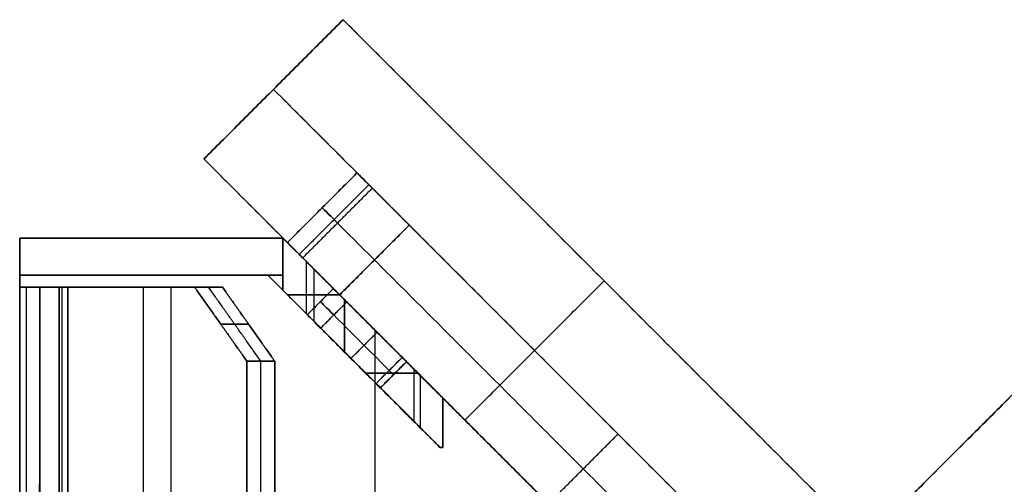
# Model space of a CAD drawing. Header units: millimetres. Extents: x -42 to 129, y -23 to 94.
# Tile 249 of 256: x -42 to -2, y 43 to 62. Entities that reach past the tile are written whole.
import ezdxf

# ---------------------------------------------------------------- set-up
doc = ezdxf.new("R2010")
doc.units = ezdxf.units.MM
for name, color, linetype in [('METAL', 7, 'Continuous'), ('NEGRO', 7, 'Continuous'), ('NOGAL', 7, 'Continuous')]:
    doc.layers.add(name, color=color, linetype=linetype)

msp = doc.modelspace()

# ---------------------------------------------------------------- linework, layer by layer
at = {"layer": 'METAL', "color": 254, "true_color": 0xcbd2ef, "extrusion": (0, 1, 0)}
for centre, start, end in [((38.95, -162.672, 51.492), 315, 360), ((38.95, 162.672, 51.492), 0, 45)]:
    msp.add_arc(centre, 2.8, start, end, dxfattribs=at)
at = {"layer": 'METAL', "color": 254, "true_color": 0xcbd2ef, "extrusion": (0, -1, 0)}
for centre, radius, start, end in [((-38.95, 162.672, -51.492), 2.8, 135, 180), ((-38.95, -162.672, -51.492), 2.8, 180, 225), ((-38.95, 162.672, -51.492), 1.2, 135, 180), ((-38.95, -162.672, -51.492), 1.2, 180, 225), ((-38.95, -162.672, -51.492), 1.2, 180, 225), ((-38.95, 162.672, -51.492), 1.2, 135, 180)]:
    msp.add_arc(centre, radius, start, end, dxfattribs=at)
at = {"layer": 'METAL', "color": 254, "true_color": 0xcbd2ef, "extrusion": (-1, 0, 0)}
for centre, start, end in [((-35.492, 127, 40.95), 90, 180), ((-35.492, -127, 40.15), 180, 0)]:
    msp.add_arc(centre, 8, start, end, dxfattribs=at)
at = {"layer": 'METAL', "color": 254, "true_color": 0xcbd2ef}
for points in [[(-41.75, 51.492, -162.672), (-41.75, 51.492, 162.672)], [(-40.15, 51.492), (-41.75, 51.492)], [(-41.75, 51.492, 162.672), (-41.75, 19.492, 162.672)], [(-41.75, 19.492, 162.672), (-41.75, 51.492, 162.672)], [(-41.75, 51.492, 162.672), (-41.75, 51.492, -162.672)], [(-41.75, 51.492, -162.672), (-41.75, 19.492, -162.672)], [(-41.75, 43.492), (-41.75, 51.492)], [(-41.75, 19.492, -162.672), (-41.75, 51.492, -162.672)], [(-41.481, 51.492, 163.869), (-41.481, 19.492, 163.869)], [(-41.481, 51.492, -163.869), (-41.481, 19.492, -163.869)], [(-34.637, 51.492, -170.944), (-40.93, 51.492, -164.651)], [(-40.93, 51.492, 164.651), (-34.637, 51.492, 170.944)], [(-40.93, 51.492, 164.651), (-40.93, 19.492, 164.651)], [(-34.637, 51.492, 170.944), (-40.93, 51.492, 164.651)], [(-40.93, 19.492, 164.651), (-40.93, 51.492, 164.651)], [(-40.93, 51.492, -164.651), (-40.93, 19.492, -164.651)], [(-40.93, 51.492, -164.651), (-34.637, 51.492, -170.944)], [(-40.93, 19.492, -164.651), (-40.93, 51.492, -164.651)], [(-40.15, 51.492, 162.672), (-40.15, 51.492, -162.672)], [(-40.15, 19.492, -162.672), (-40.15, 51.492, -162.672)], [(-40.15, 19.492, 162.672), (-40.15, 51.492, 162.672)], [(-40.15, 51.492, 162.672), (-40.15, 51.492, -162.672)], [(-40.15, 51.492, -162.672), (-40.15, 19.492, -162.672)], [(-40.15, 43.492), (-40.15, 51.492)], [(-40.15, 51.492, 162.672), (-40.15, 19.492, 162.672)], [(-40.035, 51.492, -163.185), (-40.035, 19.492, -163.185)], [(-40.035, 51.492, 163.185), (-40.035, 19.492, 163.185)], [(-39.799, 51.492, -163.52), (-33.506, 51.492, -169.813)], [(-33.506, 51.492, 169.813), (-39.799, 51.492, 163.52)], [(-39.799, 51.492, -163.52), (-39.799, 19.492, -163.52)], [(-39.799, 19.492, 163.52), (-39.799, 51.492, 163.52)], [(-39.799, 51.492, 163.52), (-39.799, 19.492, 163.52)], [(-33.506, 51.492, 169.813), (-39.799, 51.492, 163.52)], [(-39.799, 51.492, -163.52), (-33.506, 51.492, -169.813)], [(-39.799, 19.492, -163.52), (-39.799, 51.492, -163.52)], [(-37.603, 51.492, 167.978), (-37.603, 51.492, 165.716)], [(-37.603, 51.492, -165.716), (-37.603, 51.492, -167.978)], [(-36.723, 19.492, 168.859), (-36.723, 51.492, 168.859)], [(-36.723, 19.492, -168.859), (-36.723, 51.492, -168.859)], [(-35.592, 19.492, 167.727), (-35.592, 51.492, 167.727)], [(-35.592, 19.492, -167.727), (-35.592, 51.492, -167.727)], [(-32.516, 48.492, 173.066), (-34.637, 51.492, 170.944)], [(-34.637, 51.492, 170.944), (-33.506, 51.492, 169.813)], [(-33.506, 51.492, -169.813), (-34.637, 51.492, -170.944)], [(-34.637, 51.492, -170.944), (-32.516, 48.492, -173.066)], [(-34.637, 51.492, 170.944), (-33.506, 51.492, 169.813)], [(-33.506, 51.492, -169.813), (-34.637, 51.492, -170.944)], [(-32.516, 48.492, 173.066), (-34.637, 51.492, 170.944)], [(-34.637, 51.492, -170.944), (-32.516, 48.492, -173.066)], [(-31.95, 48.492, 172.5), (-34.072, 51.492, 170.379)], [(-31.95, 48.492, -172.5), (-34.072, 51.492, -170.379)], [(-33.506, 51.492, 169.813), (-31.385, 48.492, 171.934)], [(-31.385, 48.492, -171.934), (-33.506, 51.492, -169.813)], [(-31.385, 48.492, 171.934), (-33.506, 51.492, 169.813)], [(-33.506, 51.492, -169.813), (-31.385, 48.492, -171.934)], [(-32.445, 49.992, 170.874), (-33.577, 49.992, 172.005)], [(-33.577, 49.992, -172.005), (-32.445, 49.992, -170.874)], [(-31.385, 48.492, 171.934), (-32.516, 48.492, 173.066)], [(-32.516, 48.492, -173.066), (-31.385, 48.492, -171.934)], [(-31.385, 48.492, 171.934), (-32.516, 48.492, 173.066)], [(-32.516, 48.492, 173.066), (-32.516, 22.492, 173.066)], [(-32.516, 22.492, 173.066), (-32.516, 48.492, 173.066)], [(-32.516, 48.492, -173.066), (-32.516, 22.492, -173.066)], [(-32.516, 22.492, -173.066), (-32.516, 48.492, -173.066)], [(-32.516, 48.492, -173.066), (-31.385, 48.492, -171.934)], [(-31.95, 22.492, 172.5), (-31.95, 48.492, 172.5)], [(-31.95, 22.492, -172.5), (-31.95, 48.492, -172.5)], [(-31.385, 22.492, 171.934), (-31.385, 48.492, 171.934)], [(-31.385, 22.492, 171.934), (-31.385, 48.492, 171.934)], [(-31.385, 48.492, -171.934), (-31.385, 22.492, -171.934)], [(-31.385, 48.492, -171.934), (-31.385, 22.492, -171.934)]]:
    msp.add_open_spline(points, degree=1, dxfattribs=at)
at = {"layer": 'NEGRO', "color": 254, "true_color": 0xcbd2ef, "extrusion": (-0.707107, -0.707107, 0)}
for centre, start, end in [((-54.78, -168.5, -15.868), 0, 180), ((-54.78, 168.5, -15.868), 0, 180), ((-54.78, 0, -15.868), 0, 180), ((-54.78, 0, -15.868), 180, 0), ((-54.78, 168.5, -15.868), 180, 0), ((-54.78, -168.5, -15.868), 180, 0)]:
    msp.add_arc(centre, 2.1, start, end, dxfattribs=at)
at = {"layer": 'NEGRO', "color": 254, "true_color": 0xcbd2ef, "extrusion": (0.707107, 0.707107, 7.49418e-30)}
for centre in [(54.78, -168.5, 15.868), (54.78, 168.5, 15.868)]:
    msp.add_arc(centre, 2.1, 180, 0, dxfattribs=at)
at = {"layer": 'NEGRO', "color": 254, "true_color": 0xcbd2ef, "extrusion": (0.707107, 0.707107, 0)}
for centre, start, end in [((54.78, -168.5, 15.868), 0, 180), ((54.78, 0, 15.868), 0, 180), ((54.78, 168.5, 15.868), 0, 180), ((54.78, -168.5, 15.118), 0, 180), ((54.78, 168.5, 15.118), 0, 180), ((54.78, 0, 15.118), 0, 180), ((54.78, 0, 15.118), 180, 360), ((54.78, 168.5, 15.118), 180, 360), ((54.78, -168.5, 15.118), 180, 360), ((54.78, -168.5, 14.368), 0, 180), ((54.78, 168.5, 14.368), 0, 180), ((54.78, 0, 14.368), 0, 180), ((54.78, 0, 14.368), 0, 180), ((54.78, -168.5, 14.368), 0, 180), ((54.78, 168.5, 14.368), 0, 180)]:
    msp.add_arc(centre, 2.1, start, end, dxfattribs=at)
at = {"layer": 'NEGRO', "color": 254, "true_color": 0xcbd2ef, "extrusion": (0.707107, 0.707107, -4.93038e-32)}
msp.add_arc((54.78, 0, 15.868), 2.1, 180, 0, dxfattribs=at)
at = {"layer": 'NEGRO', "color": 254, "true_color": 0xcbd2ef, "extrusion": (0.707107, 0.707107, -1.97215e-31)}
msp.add_arc((54.78, 0, 14.368), 2.1, 180, 0, dxfattribs=at)
at = {"layer": 'NEGRO', "color": 254, "true_color": 0xcbd2ef, "extrusion": (0.707107, 0.707107, -3.15544e-30)}
msp.add_arc((54.78, -168.5, 14.368), 2.1, 180, 360, dxfattribs=at)
at = {"layer": 'NEGRO', "color": 254, "true_color": 0xcbd2ef, "extrusion": (0.707107, 0.707107, 2.76101e-29)}
msp.add_arc((54.78, 168.5, 14.368), 2.1, 180, 360, dxfattribs=at)
at = {"layer": 'NEGRO', "color": 254, "true_color": 0xcbd2ef, "extrusion": (0.707107, 0.707107, 7.08234e-27)}
msp.add_arc((54.78, 0, 14.368), 2.1, 180, 0, dxfattribs=at)
at = {"layer": 'NEGRO', "color": 254, "true_color": 0xcbd2ef, "extrusion": (0.707107, 0.707107, -4.03817e-25)}
msp.add_arc((54.78, 168.5, 14.368), 2.1, 180, 360, dxfattribs=at)
at = {"layer": 'NEGRO', "color": 254, "true_color": 0xcbd2ef, "extrusion": (0.707107, 0.707107, -4.03853e-25)}
msp.add_arc((54.78, -168.5, 14.368), 2.1, 180, 360, dxfattribs=at)
at = {"layer": 'NEGRO', "color": 254, "true_color": 0xcbd2ef, "extrusion": (0, 1, 0)}
for centre, start, end in [((28.55, -167.5, 48.01), 102.426, 138.2024), ((28.55, -1, 48.01), 221.7976, 257.574), ((28.55, 1, 48.01), 102.426, 138.2024), ((28.55, 167.5, 48.01), 221.7976, 257.574), ((28.55, -167.5, 44.992), 165.8525, 180), ((28.55, -1, 44.992), 180, 194.1475), ((28.55, 1, 44.992), 165.8525, 180), ((28.55, 167.5, 44.992), 180, 194.1475), ((28.55, -167.5, 44.992), 165.8525, 180), ((28.55, -1, 44.992), 180, 194.1475), ((28.55, 1, 44.992), 165.8525, 180), ((28.55, 167.5, 44.992), 180, 194.1475)]:
    msp.add_arc(centre, 4, start, end, dxfattribs=at)
at = {"layer": 'NEGRO', "color": 254, "true_color": 0xcbd2ef}
for points in [[(-41.75, 53.492, -175), (-31.05, 53.492, -175)], [(-41.75, 17.492, -175), (-41.75, 53.492, -175)], [(-41.75, 17.492, 175), (-41.75, 53.492, 175)], [(-41.75, 53.492, 175), (-31.05, 53.492, 175)], [(-41.75, 53.492, -175), (-31.05, 53.492, -175)], [(-31.05, 53.492, 175), (-41.75, 53.492, 175)], [(-41.75, 53.492, 175), (-41.75, 53.492, -175)], [(-41.75, 53.492), (-31.05, 53.492)], [(-41.75, 17.492, -175), (-41.75, 53.492, -175)], [(-41.75, 53.492, -175), (-41.75, 53.492, 175)], [(-41.75, 53.492, 175), (-41.75, 17.492, 175)], [(-41.75, 51.992), (-41.75, 53.492)], [(-36.4, 53.492, -175), (-36.4, 53.492, 175)], [(-31.05, 53.492, 5), (-31.05, 51.992, 5)], [(-31.05, 51.992, 163.5), (-31.05, 53.492, 163.5)], [(-31.05, 53.492, 163.5), (-31.05, 53.492, 5)], [(-31.05, 53.492, 84.25), (-31.05, 51.992, 84.25)], [(-31.05, 53.492, 5), (-28.55, 50.992, 5)], [(-31.05, 51.992, 5), (-31.05, 53.492, 5)], [(-31.05, 53.492, 163.5), (-31.05, 51.992, 163.5)], [(-28.55, 50.992, 163.5), (-31.05, 53.492, 163.5)], [(-31.05, 53.492, -163.5), (-31.05, 51.992, -163.5)], [(-31.05, 51.992, -5), (-31.05, 53.492, -5)], [(-31.05, 53.492, -5), (-31.05, 53.492, -163.5)], [(-31.05, 53.492, -84.25), (-31.05, 51.992, -84.25)], [(-31.05, 51.992, -163.5), (-31.05, 53.492, -163.5)], [(-31.05, 53.492, -163.5), (-28.55, 50.992, -163.5)], [(-31.05, 53.492, -5), (-31.05, 51.992, -5)], [(-28.55, 50.992, -5), (-31.05, 53.492, -5)], [(-31.05, 53.492, -163.5), (-31.05, 53.492, -175)], [(-28.55, 50.992, -163.5), (-31.05, 53.492, -163.5)], [(-31.05, 53.492, -175), (-13.05, 35.492, -175)], [(-31.05, 53.492, -169.25), (-28.902, 51.343, -169.25)], [(-31.05, 53.492, -175), (-13.05, 35.492, -175)], [(-31.05, 53.492, 175), (-13.05, 35.492, 175)], [(-31.05, 53.492, -175), (-31.05, 53.492, 175)], [(-31.05, 53.492, 5), (-31.05, 53.492, -5)], [(-31.05, 53.492, -5), (-28.55, 50.992, -5)], [(-28.55, 50.992, 5), (-31.05, 53.492, 5)], [(-31.05, 53.492), (-29, 51.441)], [(-31.05, 53.492, 163.5), (-28.55, 50.992, 163.5)], [(-31.05, 53.492, 175), (-31.05, 53.492, 163.5)], [(-13.05, 35.492, 175), (-31.05, 53.492, 175)], [(-31.05, 53.492, 169.25), (-28.902, 51.343, 169.25)], [(-31.05, 52.742, 5), (-31.05, 52.742, 163.5)], [(-31.05, 52.742, -163.5), (-31.05, 52.742, -5)], [(-30.111, 52.552, 5), (-30.111, 50.431, 5)], [(-30.111, 52.552, -5), (-30.111, 50.431, -5)], [(-29.8, 52.242, 163.5), (-29.8, 50.12, 163.5)], [(-29.8, 52.242, -163.5), (-29.8, 50.12, -163.5)], [(-41.75, 51.992, -173.5), (-31.05, 51.992, -173.5)], [(-41.75, 51.992, 173.5), (-41.75, 51.992, -173.5)], [(-31.05, 51.992, 173.5), (-41.75, 51.992, 173.5)], [(-41.75, 51.992), (-31.672, 51.992)], [(-41.75, 51.992, -173.5), (-41.75, 18.992, -173.5)], [(-41.75, 51.992, 173.5), (-41.75, 51.992, -173.5)], [(-41.75, 18.992, 173.5), (-41.75, 51.992, 173.5)], [(-41.75, 18.992, 173.5), (-41.75, 51.992, 173.5)], [(-41.75, 51.992, 173.5), (-31.05, 51.992, 173.5)], [(-41.75, 18.992, -173.5), (-41.75, 51.992, -173.5)], [(-41.75, 51.992, -173.5), (-31.05, 51.992, -173.5)], [(-36.4, 51.992, -173.5), (-36.4, 51.992, 173.5)], [(-31.672, 51.992, 5), (-31.05, 51.992, 5)], [(-28.55, 48.87, 5), (-31.672, 51.992, 5)], [(-31.672, 51.992, -5), (-28.55, 48.87, -5)], [(-31.05, 51.992, -5), (-31.672, 51.992, -5)], [(-31.672, 51.992, -5), (-28.55, 48.87, -5)], [(-31.672, 51.992, 5), (-31.672, 51.992, -5)], [(-28.55, 48.87, 5), (-31.672, 51.992, 5)], [(-31.672, 51.992), (-30.06, 50.38)], [(-31.672, 51.992, -5), (-31.672, 51.992, 5)], [(-31.05, 51.992, -5), (-31.672, 51.992, -5)], [(-31.672, 51.992, 5), (-31.05, 51.992, 5)], [(-31.05, 51.992, -173.5), (-31.05, 51.37, -173.5)], [(-31.05, 51.37, -163.5), (-31.05, 51.992, -163.5)], [(-31.05, 51.992, -163.5), (-31.05, 51.992, -173.5)], [(-31.05, 51.992, -168.5), (-31.05, 51.37, -168.5)], [(-31.05, 51.992, 163.5), (-31.05, 51.37, 163.5)], [(-31.05, 51.37, 173.5), (-31.05, 51.992, 173.5)], [(-31.05, 51.992, 173.5), (-31.05, 51.992, 163.5)], [(-31.05, 51.992, 168.5), (-31.05, 51.37, 168.5)], [(-31.05, 51.992, 5), (-31.05, 51.992, 163.5)], [(-31.05, 51.992, 163.5), (-31.05, 51.37, 163.5)], [(-31.05, 51.992, -163.5), (-31.05, 51.992, -5)], [(-31.05, 51.37, -163.5), (-31.05, 51.992, -163.5)], [(-31.05, 51.992, -173.5), (-31.05, 51.992, -163.5)], [(-31.05, 51.992, -163.5), (-31.05, 51.992, -5)], [(-31.05, 51.992, 5), (-31.05, 51.992, 163.5)], [(-31.05, 51.992, 163.5), (-31.05, 51.992, 173.5)], [(-31.05, 51.992, 173.5), (-31.05, 51.37, 173.5)], [(-31.05, 51.992, -173.5), (-31.05, 51.37, -173.5)], [(-31.05, 51.681, -173.5), (-31.05, 51.681, -163.5)], [(-31.05, 51.681, 163.5), (-31.05, 51.681, 173.5)], [(-31.05, 51.37, -173.5), (-31.05, 51.37, -163.5)], [(-31.05, 51.37, 163.5), (-31.05, 51.37, 173.5)], [(-31.05, 51.37, 163.5), (-28.55, 48.87, 163.5)], [(-28.55, 48.87, -163.5), (-31.05, 51.37, -163.5)], [(-31.05, 51.37, -173.5), (-24.672, 44.992, -173.5)], [(-31.05, 51.37, -163.5), (-31.05, 51.37, -173.5)], [(-28.55, 48.87, -163.5), (-31.05, 51.37, -163.5)], [(-31.05, 51.37, -168.5), (-30.06, 50.38, -168.5)], [(-31.05, 51.37, 163.5), (-28.55, 48.87, 163.5)], [(-31.05, 51.37, 173.5), (-31.05, 51.37, 163.5)], [(-24.672, 44.992, 173.5), (-31.05, 51.37, 173.5)], [(-31.05, 51.37, 168.5), (-30.06, 50.38, 168.5)], [(-31.05, 51.37, 173.5), (-24.672, 44.992, 173.5)], [(-31.05, 51.37, -173.5), (-24.672, 44.992, -173.5)], [(-29, 51.441, -168.5), (-30.06, 50.38, -168.5)], [(-29, 51.441, 168.5), (-30.06, 50.38, 168.5)], [(-29, 51.441), (-30.06, 50.38)], [(-30.06, 50.38), (-29, 51.441)], [(-30.06, 50.38, 168.5), (-29, 51.441, 168.5)], [(-30.06, 50.38, -168.5), (-29, 51.441, -168.5)], [(-30.861, 51.181, 5), (-28.74, 51.181, 5)], [(-28.74, 51.181, 163.5), (-30.861, 51.181, 163.5)], [(-30.861, 51.181, -163.5), (-28.74, 51.181, -163.5)], [(-28.74, 51.181, -5), (-30.861, 51.181, -5)], [(-29.517, 49.838, -166.877), (-28.457, 50.898, -166.877)], [(-29.517, 49.838, 170.123), (-28.457, 50.898, 170.123)], [(-29.517, 49.838, 1.623), (-28.457, 50.898, 1.623)], [(-29.517, 49.838, -1.623), (-28.457, 50.898, -1.623)], [(-29.517, 49.838, 166.877), (-28.457, 50.898, 166.877)], [(-29.517, 49.838, -170.123), (-28.457, 50.898, -170.123)], [(-28.55, 50.992, -163.5), (-28.55, 48.87, -163.5)], [(-28.55, 48.87, -5), (-28.55, 50.992, -5)], [(-28.55, 50.992, 5), (-28.55, 48.87, 5)], [(-28.55, 48.87, 163.5), (-28.55, 50.992, 163.5)], [(-28.55, 50.992, 5), (-28.55, 48.87, 5)], [(-28.55, 48.87, 163.5), (-28.55, 50.992, 163.5)], [(-28.55, 50.992, -163.5), (-28.55, 48.87, -163.5)], [(-28.55, 48.87, -5), (-28.55, 50.992, -5)], [(-27.8, 50.242, -4.929), (-27.8, 50.242, -2.061)], [(-27.8, 50.242, 2.061), (-27.8, 50.242, 4.929)], [(-28.286, 48.606, -166.44), (-27.225, 49.666, -166.44)], [(-28.286, 48.606, 170.56), (-27.225, 49.666, 170.56)], [(-28.286, 48.606, 2.06), (-27.225, 49.666, 2.06)], [(-28.286, 48.606, -2.06), (-27.225, 49.666, -2.06)], [(-28.286, 48.606, 166.44), (-27.225, 49.666, 166.44)], [(-28.286, 48.606, -170.56), (-27.225, 49.666, -170.56)], [(-27.314, 49.756, -175), (-27.314, 36.035, -175)], [(-27.314, 49.756, 175), (-27.314, 21.228, 175)], [(-28.172, 48.492, -4.982), (-28.172, 48.492, -2.021)], [(-28.172, 48.492, 2.021), (-28.172, 48.492, 4.982)], [(-27.266, 47.586, -167.51), (-26.205, 48.647, -167.51)], [(-27.266, 47.586, 169.49), (-26.205, 48.647, 169.49)], [(-27.266, 47.586, 0.99), (-26.205, 48.647, 0.99)], [(-27.266, 47.586, -0.99), (-26.205, 48.647, -0.99)], [(-27.266, 47.586, 167.51), (-26.205, 48.647, 167.51)], [(-27.266, 47.586, -169.49), (-26.205, 48.647, -169.49)], [(-27.09, 47.411, -168.5), (-26.03, 48.471, -168.5)], [(-27.09, 47.411, 168.5), (-26.03, 48.471, 168.5)], [(-27.09, 47.411), (-26.03, 48.471)], [(-26.03, 48.471), (-27.09, 47.411)], [(-26.03, 48.471, 168.5), (-27.09, 47.411, 168.5)], [(-26.03, 48.471, -168.5), (-27.09, 47.411, -168.5)], [(-26.128, 48.569, -169.25), (-24.55, 46.992, -169.25)], [(-26.128, 48.569, 169.25), (-24.55, 46.992, 169.25)], [(-26.03, 48.471), (-24.55, 46.992)], [(-27.861, 48.181, -173.5), (-27.861, 48.181, -170.341)], [(-27.861, 48.181, -166.659), (-27.861, 48.181, -163.56)], [(-27.861, 48.181, 163.56), (-27.861, 48.181, 166.659)], [(-27.861, 48.181, 170.341), (-27.861, 48.181, 173.5)], [(-25.722, 46.042, -164.672), (-25.722, 48.163, -164.672)], [(-25.722, 46.042, 3.828), (-25.722, 48.163, 3.828)], [(-25.722, 46.042, 164.672), (-25.722, 48.163, 164.672)], [(-27.314, 47.634, 173.5), (-27.314, 23.349, 173.5)], [(-27.314, 47.634, -173.5), (-27.314, 36.035, -173.5)], [(-25.458, 45.778, -3.538), (-25.458, 47.9, -3.538)], [(-27.09, 47.411), (-24.672, 44.992)], [(-27.09, 47.411, -168.5), (-24.672, 44.992, -168.5)], [(-27.09, 47.411, 168.5), (-24.672, 44.992, 168.5)], [(-24.55, 44.992, -167.5), (-24.55, 46.992, -167.5)], [(-24.55, 46.992, -1), (-24.55, 44.992, -1)], [(-24.55, 44.992, 1), (-24.55, 46.992, 1)], [(-24.55, 46.992, 167.5), (-24.55, 44.992, 167.5)], [(-24.55, 46.992, -167.5), (-24.55, 46.992, -173.5)], [(-24.55, 46.992, -173.5), (-24.55, 44.992, -173.5)], [(-24.55, 44.992, -167.5), (-24.55, 46.992, -167.5)], [(-24.55, 46.992, -170.5), (-24.55, 44.992, -170.5)], [(-24.55, 46.992, -173.5), (-24.55, 46.992, -167.5)], [(-13.05, 35.492, -173.5), (-24.55, 46.992, -173.5)], [(-24.55, 46.992, 1), (-24.55, 46.992, -1)], [(-24.55, 46.992, -1), (-24.55, 44.992, -1)], [(-24.55, 44.992, 1), (-24.55, 46.992, 1)], [(-24.55, 46.992), (-24.55, 44.992)], [(-24.55, 46.992, 173.5), (-24.55, 46.992, 167.5)], [(-24.55, 46.992, 167.5), (-24.55, 44.992, 167.5)], [(-24.55, 44.992, 173.5), (-24.55, 46.992, 173.5)], [(-24.55, 46.992, 170.5), (-24.55, 44.992, 170.5)], [(-24.55, 46.992, -1), (-24.55, 46.992, 1)], [(-24.55, 46.992, 173.5), (-13.05, 35.492, 173.5)], [(-24.55, 46.992, 167.5), (-24.55, 46.992, 173.5)], [(-24.55, 46.992, 173.5), (-13.05, 35.492, 173.5)], [(-24.55, 44.992, 173.5), (-24.55, 46.992, 173.5)], [(-24.55, 46.992, -173.5), (-13.05, 35.492, -173.5)], [(-24.55, 44.992, -173.5), (-24.55, 46.992, -173.5)], [(-24.55, 45.992, -167.5), (-24.55, 45.992, -173.5)], [(-24.55, 45.992, 1), (-24.55, 45.992, -1)], [(-24.55, 45.992, 173.5), (-24.55, 45.992, 167.5)], [(-24.55, 44.992, -173.5), (-24.672, 44.992, -173.5)], [(-24.672, 44.992, -173.5), (-24.672, 44.992, -166.522)], [(-24.55, 44.992, -169.99), (-24.672, 44.992, -169.99)], [(-24.672, 44.992, -1.978), (-24.672, 44.992, 1.978)], [(-24.672, 44.992, -1.978), (-24.672, 44.992, 1.978)], [(-24.55, 44.992), (-24.672, 44.992)], [(-24.672, 44.992, 173.5), (-24.55, 44.992, 173.5)], [(-24.672, 44.992, 166.522), (-24.672, 44.992, 173.5)], [(-24.55, 44.992, 169.99), (-24.672, 44.992, 169.99)], [(-24.672, 44.992, -173.5), (-24.672, 44.992, -166.522)], [(-24.672, 44.992, 166.522), (-24.672, 44.992, 173.5)], [(-24.672, 44.992, 173.5), (-24.55, 44.992, 173.5)], [(-24.672, 44.992, -173.5), (-24.55, 44.992, -173.5)], [(-24.611, 44.992, -173.5), (-24.611, 44.992, -166.806)], [(-24.611, 44.992, -1.694), (-24.611, 44.992, 1.694)], [(-24.611, 44.992, 166.806), (-24.611, 44.992, 173.5)], [(-24.55, 44.992, -173.5), (-24.55, 44.992, -167.5)], [(-24.55, 44.992, -167.5), (-24.55, 44.992, -173.5)], [(-24.55, 44.992, -1), (-24.55, 44.992, 1)], [(-24.55, 44.992, 167.5), (-24.55, 44.992, 173.5)], [(-24.55, 44.992, 1), (-24.55, 44.992, -1)], [(-24.55, 44.992, 173.5), (-24.55, 44.992, 167.5)], [(-22.05, 44.492, -175), (-22.05, 44.492, -173.5)], [(-22.05, 44.492, 173.5), (-22.05, 44.492, 175)]]:
    msp.add_open_spline(points, degree=1, dxfattribs=at)
for points, weights in [([(-24.55, 46.992, -167.5), (-24.55, 46.992, -165.157), (-26.207, 48.649, -163.5), (-28.55, 50.992, -163.5)], [1, 0.804737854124, 0.804737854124, 1]), ([(-28.55, 50.992, -5), (-26.207, 48.649, -5), (-24.55, 46.992, -3.343), (-24.55, 46.992, -1)], [1, 0.804737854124, 0.804737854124, 1]), ([(-24.55, 46.992, 1), (-24.55, 46.992, 3.343), (-26.207, 48.649, 5), (-28.55, 50.992, 5)], [1, 0.804737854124, 0.804737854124, 1]), ([(-28.55, 50.992, 163.5), (-26.207, 48.649, 163.5), (-24.55, 46.992, 165.157), (-24.55, 46.992, 167.5)], [1, 0.804737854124, 0.804737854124, 1]), ([(-24.55, 46.992, -167.5), (-24.55, 46.992, -165.157), (-26.207, 48.649, -163.5), (-28.55, 50.992, -163.5)], [1, 0.804737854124, 0.804737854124, 1]), ([(-28.55, 50.992, -5), (-26.207, 48.649, -5), (-24.55, 46.992, -3.343), (-24.55, 46.992, -1)], [1, 0.804737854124, 0.804737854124, 1]), ([(-24.55, 46.992, 1), (-24.55, 46.992, 3.343), (-26.207, 48.649, 5), (-28.55, 50.992, 5)], [1, 0.804737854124, 0.804737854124, 1]), ([(-28.55, 50.992, 163.5), (-26.207, 48.649, 163.5), (-24.55, 46.992, 165.157), (-24.55, 46.992, 167.5)], [1, 0.804737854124, 0.804737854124, 1]), ([(-28.55, 48.87, -163.5), (-26.643, 46.963, -163.5), (-25.138, 45.458, -164.673), (-24.672, 44.992, -166.522)], [1, 0.85920154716, 0.85920154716, 1]), ([(-24.672, 44.992, -1.978), (-25.138, 45.458, -3.827), (-26.643, 46.963, -5), (-28.55, 48.87, -5)], [1, 0.85920154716, 0.85920154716, 1]), ([(-28.55, 48.87, 5), (-26.643, 46.963, 5), (-25.138, 45.458, 3.827), (-24.672, 44.992, 1.978)], [1, 0.85920154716, 0.85920154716, 1]), ([(-24.672, 44.992, 166.522), (-25.138, 45.458, 164.673), (-26.643, 46.963, 163.5), (-28.55, 48.87, 163.5)], [1, 0.85920154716, 0.85920154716, 1]), ([(-28.55, 48.87, -5), (-26.643, 46.963, -5), (-25.138, 45.458, -3.827), (-24.672, 44.992, -1.978)], [1, 0.85920154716, 0.85920154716, 1]), ([(-24.672, 44.992, 1.978), (-25.138, 45.458, 3.827), (-26.643, 46.963, 5), (-28.55, 48.87, 5)], [1, 0.85920154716, 0.85920154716, 1]), ([(-24.672, 44.992, -166.522), (-25.138, 45.458, -164.673), (-26.643, 46.963, -163.5), (-28.55, 48.87, -163.5)], [1, 0.85920154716, 0.85920154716, 1]), ([(-28.55, 48.87, 163.5), (-26.643, 46.963, 163.5), (-25.138, 45.458, 164.673), (-24.672, 44.992, 166.522)], [1, 0.85920154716, 0.85920154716, 1])]:
    msp.add_rational_spline(points, weights, degree=3, dxfattribs=at)
at = {"layer": 'NOGAL', "color": 254, "true_color": 0xcbd2ef, "extrusion": (-0.707107, -0.707107, 6.12323e-17)}
for centre, start, end in [((-56.524, 126.4, -19.868), 180, 270), ((-56.524, 170.4, -19.868), 90, 180), ((-56.524, 170.4, -19.868), 90, 180), ((-56.524, 126.4, -19.868), 180, 270)]:
    msp.add_arc(centre, 3, start, end, dxfattribs=at)
at = {"layer": 'NOGAL', "color": 254, "true_color": 0xcbd2ef, "extrusion": (-0.707107, -0.707107, 0)}
for centre, start, end in [((-56.524, 170.4, -17.868), 90, 180), ((-56.524, 126.4, -17.868), 180, 270)]:
    msp.add_arc(centre, 3, start, end, dxfattribs=at)
at = {"layer": 'NOGAL', "color": 254, "true_color": 0xcbd2ef, "extrusion": (0.707107, 0.707107, 6.12323e-17)}
for centre, start, end in [((56.524, 170.4, 15.868), 0, 90), ((56.524, 126.4, 15.868), 270, 0), ((56.524, 126.4, 15.868), 270, 0), ((56.524, 170.4, 15.868), 0, 90)]:
    msp.add_arc(centre, 3, start, end, dxfattribs=at)
at = {"layer": 'NOGAL', "color": 254, "true_color": 0xcbd2ef}
for points in [[(-28.607, 62.362, -180), (-34.263, 56.705, -180)], [(-34.263, 56.705, 180), (-28.607, 62.362, 180)], [(-34.263, 56.705, -180), (-28.607, 62.362, -180)], [(-28.607, 62.362, 180), (-34.263, 56.705, 180)], [(-34.263, 56.705), (-28.607, 62.362)], [(-28.607, 62.362, -180), (-7.393, 41.149, -180)], [(-28.607, 62.362, 180), (-28.607, 62.362, -180)], [(10.991, 22.764, 180), (-28.607, 62.362, 180)], [(-28.607, 62.362), (-7.393, 41.149)], [(-7.393, 41.149, -180), (-28.607, 62.362, -180)], [(-28.607, 62.362, 180), (10.991, 22.764, 180)], [(-28.607, 62.362, -180), (-28.607, 62.362, 180)], [(-31.435, 59.533, -180), (-10.222, 38.32, -180)], [(8.163, 19.935, 180), (-31.435, 59.533, 180)], [(-31.435, 59.533, 180), (-31.435, 59.533, -180)], [(-34.263, 56.705, -180), (-13.05, 35.492, -180)], [(-34.263, 56.705, 180), (-34.263, 56.705, -180)], [(5.335, 17.107, 180), (-34.263, 56.705, 180)], [(-34.263, 56.705), (-13.05, 35.492)], [(-34.263, 56.705, -180), (-13.05, 35.492, -180)], [(5.335, 17.107, 180), (-34.263, 56.705, 180)], [(-34.263, 56.705, 180), (-34.263, 56.705, -180)], [(-28.041, 56.139, 170.4), (-30.869, 53.311, 170.4)], [(-30.869, 53.311, 170.4), (-28.041, 56.139, 170.4)], [(-28.041, 56.139, 126.4), (-30.869, 53.311, 126.4)], [(-30.869, 53.311, 148.4), (-28.041, 56.139, 148.4)], [(-30.869, 53.311, 126.4), (-28.041, 56.139, 126.4)], [(-28.041, 56.139, 170.4), (-28.041, 56.139, 126.4)], [(-28.041, 56.139, 148.4), (-6.828, 34.926, 148.4)], [(-28.041, 56.139, 170.4), (-28.041, 56.139, 126.4)], [(-27.559, 55.658, 124.497), (-30.388, 52.829, 124.497)], [(-27.42, 55.518, 172.521), (-30.248, 52.689, 172.521)], [(-29.455, 54.725, 126.4), (-29.455, 54.725, 170.4)], [(5.335, 53.876, -180), (-34.263, 14.278, -180)], [(-34.263, 14.278, -180), (5.335, 53.876, -180)], [(-28.748, 51.189, 123.4), (-25.92, 54.018, 123.4)], [(-25.92, 54.018, 173.4), (-28.748, 51.189, 173.4)], [(-28.748, 51.189, 173.4), (-25.92, 54.018, 173.4)], [(-25.92, 54.018, 123.4), (-28.748, 51.189, 123.4)], [(-25.92, 54.018, 123.4), (-8.949, 37.047, 123.4)], [(-8.949, 37.047, 173.4), (-25.92, 54.018, 173.4)], [(-25.92, 54.018, 123.4), (-8.949, 37.047, 123.4)], [(-8.949, 37.047, 173.4), (-25.92, 54.018, 173.4)], [(-7.393, 41.149, 180), (5.335, 53.876, 180)], [(5.335, 53.876, 180), (-7.393, 41.149, 180)], [(5.335, 53.876), (-7.393, 41.149)], [(-30.869, 53.311, 126.4), (-30.869, 53.311, 170.4)], [(-30.869, 53.311, 126.4), (-30.869, 53.311, 170.4)], [(-10.363, 35.633, 123.4), (-27.334, 52.604, 123.4)], [(-27.334, 52.604, 173.4), (-10.363, 35.633, 173.4)], [(-23.657, 46.098, -180), (-18, 51.755, -180)], [(8.163, 51.048, -180), (-31.435, 11.45, -180)], [(-11.777, 34.219, 123.4), (-28.748, 51.189, 123.4)], [(-28.748, 51.189, 173.4), (-11.777, 34.219, 173.4)], [(-28.748, 51.189, 173.4), (-11.777, 34.219, 173.4)], [(-11.777, 34.219, 123.4), (-28.748, 51.189, 123.4)], [(-4.565, 38.32, 180), (8.163, 51.048, 180)], [(-28.607, 8.622, -180), (10.991, 48.22, -180)], [(-28.607, 8.622, -180), (10.991, 48.22, -180)], [(10.991, 48.22, 180), (-1.737, 35.492, 180)], [(10.991, 48.22, 180), (-1.737, 35.492, 180)], [(-20.263, 42.704, 123.4), (-17.434, 45.533, 123.4)], [(-20.263, 42.704, 173.4), (-17.434, 45.533, 173.4)], [(-17.434, 45.533, 173.4), (-17.434, 45.533, 123.4)]]:
    msp.add_open_spline(points, degree=1, dxfattribs=at)

doc.saveas('drawing.dxf')
